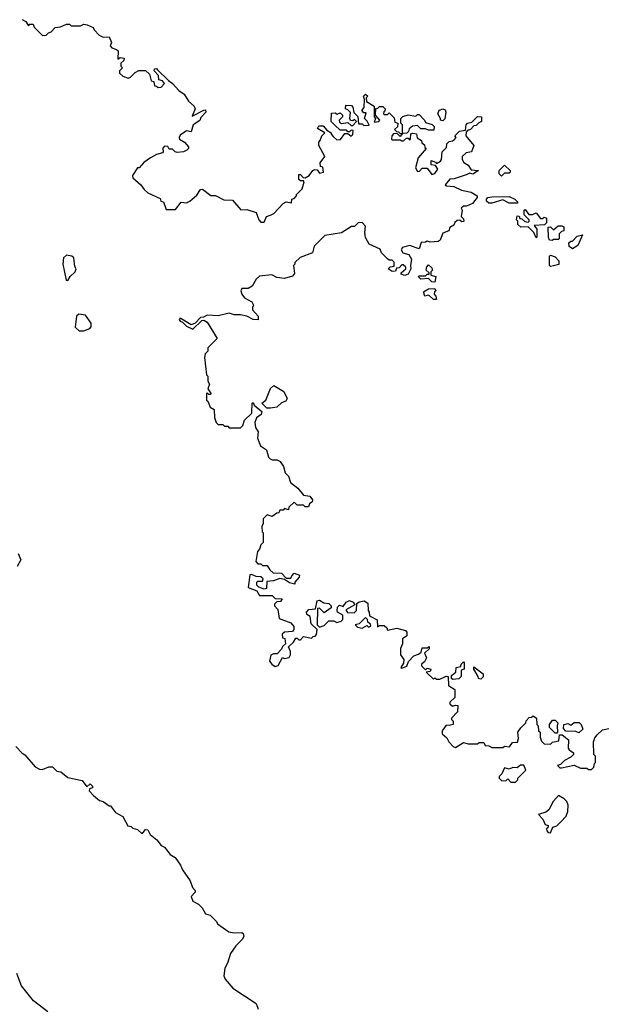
# Model space of a CAD drawing. Extents: x 2494106 to 2685573, y 758056 to 915185.
# Tile 109 of 256: x 2549770 to 2553459, y 877876 to 884099. Entities that reach past the tile are written whole.
import ezdxf

# ---------------------------------------------------------------- set-up
doc = ezdxf.new("R2010")
doc.units = 0

msp = doc.modelspace()

# ---------------------------------------------------------------- linework, layer by layer
at = {"layer": '0CON05XD'}
for points in [[(2549785, 884100), (2549808.3, 884088.3), (2549825, 884060), (2549835, 884070), (2549855, 884070), (2549861.7, 884051.7), (2549915, 884000), (2549938.3, 884001.7), (2549953, 884017), (2549968.3, 884021.7), (2549995, 884050), (2550027, 884053), (2550065, 884070), (2550085, 884070), (2550095, 884060), (2550155, 884060), (2550175, 884070), (2550197, 884067), (2550235, 884050), (2550240, 884035), (2550271.7, 884001.7), (2550298.3, 883988.3), (2550335, 883990), (2550350, 883955), (2550343, 883933), (2550351.7, 883921.7), (2550381.7, 883911.7), (2550391.7, 883901.7), (2550390, 883850), (2550405, 883860), (2550430, 883855), (2550428.3, 883841.7), (2550410, 883825), (2550410, 883805), (2550420, 883795), (2550400, 883775), (2550401.7, 883761.7), (2550421.7, 883741.7), (2550455, 883730), (2550470, 883735), (2550500, 883765), (2550523, 883777), (2550565, 883777.5), (2550590, 883755), (2550601.7, 883711.7), (2550618.3, 883708.3), (2550621.7, 883681.7), (2550635, 883680), (2550645, 883670), (2550665, 883673.3), (2550686.4, 883696.4), (2550673.6, 883713.6), (2550650, 883720), (2550647, 883747), (2550620, 883775), (2550621.7, 883788.3), (2550635, 883790), (2550640, 883785), (2550710, 883715), (2550736.4, 883696.4), (2550775, 883652.5), (2550809.3, 883629.3), (2550837.5, 883585), (2550873, 883553), (2550880, 883535), (2550860, 883490), (2550935, 883527.5), (2550945, 883530), (2550947.5, 883515), (2550915, 883480), (2550908.3, 883461.7), (2550867.5, 883435), (2550855, 883390), (2550825, 883397.5), (2550785, 883370), (2550777.5, 883355), (2550780, 883345), (2550812.5, 883325), (2550836.7, 883295), (2550837.5, 883285), (2550827.5, 883275), (2550805, 883263.3), (2550765, 883260), (2550753, 883263), (2550735, 883280), (2550715, 883280), (2550707.5, 883297.5), (2550685, 883300), (2550673.9, 883286.1), (2550677.5, 883265), (2550673, 883257), (2550635, 883246.7), (2550597.5, 883225), (2550555, 883196.2), (2550526.2, 883163.8), (2550515, 883162.5), (2550482.5, 883115), (2550485, 883100), (2550536.4, 883056.4), (2550557.5, 883025), (2550580, 883005), (2550658.3, 882968.3), (2550661.7, 882951.7), (2550678.3, 882948.3), (2550695, 882900), (2550755, 882900), (2550790, 882945), (2550825, 882942.5), (2550845, 882952.5), (2550889.3, 882990.7), (2550913.6, 883026.4), (2550925, 883027.5), (2550978.3, 882988.3), (2551007, 882987), (2551060.7, 882960.7), (2551115, 882957.5), (2551168.3, 882898.3), (2551205, 882900), (2551265, 882880), (2551282.5, 882835), (2551295, 882820), (2551315, 882820), (2551330, 882855), (2551360, 882865)], [(2551360, 882865), (2551377.5, 882875), (2551435, 882937.5), (2551455, 882947.5), (2551488.3, 882941.7), (2551490, 882965), (2551505, 882970), (2551520, 882985), (2551520, 882995), (2551555, 883030), (2551567.5, 883075), (2551565, 883080), (2551545, 883080), (2551535, 883090), (2551535, 883120), (2551545, 883120), (2551561.7, 883101.7), (2551575, 883100), (2551600, 883115), (2551622.5, 883145), (2551635, 883152.5), (2551650, 883150), (2551665, 883130), (2551690, 883135), (2551687, 883167), (2551671.7, 883171.7), (2551670, 883195), (2551700, 883235), (2551660, 883305), (2551660, 883325), (2551670, 883335), (2551680, 883365), (2551700, 883385), (2551651.7, 883411.7), (2551661.7, 883428.3), (2551688.3, 883428.3), (2551711.7, 883401.7), (2551740, 883385), (2551740, 883375), (2551750.7, 883360.7), (2551775, 883340), (2551798.3, 883341.7), (2551825, 883380), (2551845, 883380), (2551865, 883362.5), (2551877, 883373), (2551878.3, 883398.3), (2551865, 883400), (2551855, 883390), (2551845, 883390), (2551835, 883400), (2551795, 883400), (2551761.7, 883431.7), (2551740, 883455), (2551741.7, 883508.3), (2551765, 883510), (2551777.5, 883502.5), (2551795, 883510), (2551810, 883495), (2551810, 883485), (2551790, 883465), (2551791.7, 883451.7), (2551805, 883442.5), (2551845, 883450), (2551865, 883430), (2551875, 883430), (2551900, 883455), (2551887.5, 883467.5), (2551875, 883460), (2551861.7, 883461.7), (2551857.5, 883475), (2551861.7, 883511.7), (2551845, 883530), (2551830, 883535), (2551831.7, 883558.3), (2551867, 883557), (2551877, 883547), (2551881.7, 883511.7), (2551907, 883487), (2551911.7, 883441.7), (2551935, 883440), (2551945, 883430), (2551978.3, 883431.7), (2551967, 883457), (2551950, 883475), (2551960, 883510), (2551945, 883510), (2551932.5, 883525), (2551947.5, 883545), (2551950, 883595), (2551942.5, 883615), (2551955, 883627.5), (2551970, 883615), (2551960, 883605), (2551961.7, 883581.7), (2552011.7, 883551.7), (2552010, 883485), (2552020, 883475), (2552011.7, 883451.7), (2552040, 883455), (2552047.5, 883465), (2552020, 883495), (2552021.7, 883538.3), (2552035, 883540), (2552045, 883550), (2552065, 883550), (2552080, 883535), (2552078.3, 883521.7), (2552071.7, 883518.3), (2552070, 883505), (2552075, 883500), (2552095, 883500), (2552105, 883510), (2552138.3, 883478.3), (2552141.7, 883451.7), (2552160, 883445), (2552158.3, 883421.7), (2552140, 883405), (2552151.7, 883391.7), (2552165, 883390), (2552175, 883380), (2552190, 883380), (2552190, 883435), (2552180, 883445), (2552180, 883475), (2552191.7, 883488.3), (2552225, 883497.5), (2552275, 883490), (2552285, 883500), (2552295, 883500), (2552330, 883465), (2552335, 883450), (2552377, 883437), (2552390, 883425), (2552388.3, 883401.7), (2552355, 883400), (2552335, 883410), (2552305, 883410), (2552285, 883430), (2552253, 883427), (2552231.7, 883408.3), (2552228.3, 883391.7), (2552218.3, 883381.7), (2552190, 883380), (2552175, 883360), (2552158.3, 883378.3), (2552135, 883380), (2552122.5, 883365), (2552120, 883345), (2552125, 883340), (2552175, 883340), (2552185, 883332.5), (2552197, 883333), (2552215, 883350), (2552225, 883350), (2552235, 883340), (2552240, 883345), (2552241.7, 883378.3), (2552255, 883382.5), (2552278.3, 883378.3), (2552283.3, 883353.3), (2552310, 883335), (2552311.7, 883321.7), (2552328.3, 883308.3), (2552331.7, 883291.7), (2552340, 883285), (2552290, 883225), (2552273, 883163), (2552285, 883140), (2552298.3, 883141.7), (2552315, 883160), (2552345, 883160), (2552375, 883120), (2552395, 883127.5), (2552412.5, 883155), (2552398.3, 883178.3), (2552371.7, 883181.7), (2552371.7, 883208.3), (2552398.3, 883198.3), (2552405, 883190), (2552430, 883205), (2552437.5, 883215), (2552440, 883265), (2552468.3, 883291.7), (2552470, 883315), (2552485, 883330), (2552507, 883333), (2552518.3, 883341.7), (2552530, 883355), (2552520, 883365), (2552550, 883395), (2552588.3, 883401.7), (2552592.5, 883435), (2552600, 883445), (2552628.3, 883451.7), (2552663, 883487), (2552690, 883485), (2552690, 883455), (2552671.7, 883448.3), (2552655, 883430), (2552641.7, 883428.3), (2552620, 883405), (2552601.7, 883398.3), (2552592.5, 883387.5), (2552590, 883365), (2552640, 883305), (2552626.4, 883263.6), (2552592.5, 883257.5), (2552567.5, 883235), (2552567.5, 883215), (2552577, 883197), (2552605, 883180), (2552625, 883150), (2552670, 883145), (2552635, 883122.5), (2552615, 883130), (2552591.7, 883118.3), (2552517, 883093), (2552488.3, 883091.7), (2552460, 883055), (2552468.3, 883048.3), (2552515, 883043.8), (2552562.7, 883022.7), (2552625, 883010), (2552662.5, 882985), (2552662.5, 882975), (2552633, 882937), (2552595, 882920), (2552575, 882920), (2552561.7, 882908.3), (2552567.5, 882895), (2552560, 882855), (2552575, 882840), (2552577, 882823), (2552565, 882822.5), (2552551.7, 882831.7), (2552535, 882830), (2552521.7, 882818.3), (2552515, 882800), (2552490, 882785), (2552482.5, 882765), (2552445, 882750), (2552427.5, 882705), (2552415, 882697.5), (2552365, 882692.5), (2552345, 882700), (2552335, 882692.5), (2552308.3, 882691.7), (2552295, 882650), (2552235, 882672.5), (2552190, 882660), (2552182.5, 882645), (2552192.5, 882625), (2552230, 882615), (2552247.5, 882585), (2552240, 882545), (2552242.5, 882525), (2552225, 882490), (2552205, 882482.5), (2552181.7, 882491.7), (2552181.7, 882498.3), (2552210, 882525), (2552210, 882535), (2552195, 882550), (2552185, 882550), (2552168.3, 882531.7), (2552151.7, 882528.3), (2552145, 882510), (2552125, 882507.5), (2552100, 882525), (2552113, 882537), (2552138.3, 882541.7), (2552137, 882567), (2552125, 882580), (2552105, 882580), (2552095, 882587.5), (2552057.5, 882625), (2552048.3, 882648.3), (2551979.7, 882679.7), (2551957, 882723), (2551952.5, 882755), (2551956.7, 882795), (2551935, 882817.5), (2551910, 882815), (2551887, 882793), (2551868.3, 882791.7), (2551805, 882752.5), (2551700, 882735), (2551687.5, 882725), (2551631.7, 882668.3), (2551620, 882625), (2551543.9, 882596.1), (2551510, 882565), (2551510, 882555), (2551500, 882545), (2551506.7, 882495), (2551495, 882477.5), (2551445, 882463.8), (2551395, 882468.8), (2551363, 882487), (2551285, 882477.5), (2551265, 882460), (2551240, 882415), (2551215, 882400), (2551175, 882400), (2551167.5, 882385), (2551173.3, 882365), (2551191.7, 882341.7), (2551237.5, 882315), (2551247.5, 882295), (2551240.7, 882279.3), (2551242.5, 882265), (2551277.5, 882225), (2551277, 882203), (2551245, 882203.3), (2551205.8, 882225.8), (2551165, 882233.8), (2551125, 882233.3), (2551095, 882243.3), (2551025, 882226.7), (2550955, 882232.5), (2550931.7, 882218.3), (2550913, 882217), (2550880, 882180), (2550855, 882170), (2550785, 882212.5), (2550777.5, 882205), (2550783.6, 882193.6), (2550798.3, 882188.3), (2550825, 882162.5), (2550865, 882142.5), (2550921.7, 882198.3), (2550935, 882200), (2550955, 882187.5), (2551017.5, 882085), (2550960, 882025), (2550960, 882005), (2550943, 881987), (2550937.5, 881965), (2550950, 881855), (2550960, 881845), (2550960, 881815), (2550970, 881795), (2550960, 881765), (2550980, 881735), (2550975, 881730), (2550965, 881730), (2550955, 881740), (2550950, 881735), (2550950, 881695), (2550958.3, 881688.3), (2550975, 881650), (2551000, 881635), (2551002.5, 881585), (2551013, 881553), (2551025, 881540), (2551055, 881540), (2551065, 881530), (2551085, 881530), (2551095, 881520), (2551165, 881520), (2551180, 881535), (2551191.7, 881568.3), (2551237, 881613), (2551240, 881675), (2551245, 881680), (2551251.7, 881661.7), (2551301.7, 881621.7), (2551296.4, 881603.6), (2551266.7, 881583.3), (2551256.4, 881553.6), (2551261.2, 881521.2), (2551276.7, 881495), (2551273.3, 881455), (2551293.3, 881405), (2551330, 881380), (2551343.3, 881335), (2551353.6, 881323.6), (2551365, 881317.5), (2551397, 881317), (2551416.4, 881306.4), (2551437.5, 881275), (2551447.5, 881235), (2551470, 881215), (2551482.5, 881175), (2551527.7, 881137.7), (2551563.6, 881093.6), (2551605, 881087.5), (2551620, 881065), (2551618.3, 881051.7), (2551601.7, 881038.3), (2551595, 881020), (2551575, 881020), (2551565, 881030), (2551525, 881030), (2551505, 881050), (2551471.7, 881018.3), (2551468.3, 881001.7), (2551445, 881010), (2551435, 881000), (2551415, 881000), (2551408.3, 880981.7), (2551395, 880980), (2551365, 880960), (2551335, 880970), (2551310, 880945), (2551310, 880915), (2551300, 880895), (2551303, 880863), (2551310, 880855), (2551310, 880795), (2551295, 880780), (2551287, 880753), (2551273, 880737), (2551262.5, 880675), (2551275, 880660), (2551295, 880660), (2551305, 880650), (2551335, 880650), (2551351.7, 880621.7), (2551373, 880603), (2551425, 880600), (2551455, 880570), (2551485, 880570), (2551490, 880585), (2551505, 880600), (2551538.3, 880588.3), (2551537.5, 880575), (2551510, 880545), (2551508.3, 880531.7), (2551475, 880540), (2551445, 880560), (2551415, 880567.5), (2551375, 880552.5), (2551331.7, 880548.3), (2551330, 880505), (2551315, 880500), (2551281.7, 880511.7), (2551270, 880525), (2551270, 880545)], [(2552445, 883460), (2552430, 883465), (2552430, 883475), (2552412.5, 883505), (2552422.3, 883527.7), (2552445, 883536.7), (2552459.3, 883529.3), (2552463.3, 883515), (2552457, 883473), (2552445, 883460)], [(2552815, 883110), (2552800, 883125), (2552800, 883145), (2552835, 883180), (2552870, 883145), (2552870, 883135), (2552865, 883130), (2552835, 883130), (2552815, 883110)], [(2552915, 882940), (2552865, 882940), (2552825, 882960), (2552755, 882940), (2552735, 882940), (2552721.7, 882951.7), (2552720, 882965), (2552730, 882975), (2552755, 882980), (2552865, 882982.5), (2552900, 882965), (2552920, 882945), (2552915, 882940)], [(2553035, 882720), (2553020, 882755), (2552985, 882790), (2552938.3, 882788.3), (2552920, 882805), (2552920, 882825), (2552910, 882835), (2552915, 882860), (2552928.3, 882858.3), (2552931.7, 882841.7), (2552945, 882840), (2552963, 882823), (2552985, 882820), (2552990, 882825), (2552990, 882835), (2552960, 882865), (2552960, 882895), (2552965, 882900), (2552988.3, 882868.3), (2553011.7, 882868.3), (2553035, 882877.5), (2553063, 882843), (2553077, 882843), (2553085, 882850), (2553100, 882845), (2553100, 882815), (2553088.3, 882801.7), (2553021.7, 882798.3), (2553040, 882775), (2553040, 882725), (2553035, 882720)], [(2553135, 882702.5), (2553120, 882705), (2553113, 882723), (2553111.7, 882788.3), (2553125, 882790), (2553145, 882770), (2553173, 882797), (2553196.4, 882796.4), (2553209.3, 882789.3), (2553210, 882765), (2553195, 882760), (2553180, 882745), (2553180, 882715), (2553175, 882710), (2553145, 882710), (2553135, 882702.5)], [(2553265, 882650), (2553242.5, 882665), (2553241.7, 882688.3), (2553255, 882700), (2553265, 882700), (2553295, 882730), (2553328.3, 882738.3), (2553298.3, 882671.7), (2553265, 882650)], [(2550075, 882450), (2550090, 882475), (2550120, 882505), (2550127.5, 882525), (2550118.3, 882538.3), (2550112.5, 882595), (2550100, 882605), (2550065, 882610), (2550046.7, 882595), (2550043.3, 882555), (2550063, 882453), (2550075, 882450)], [(2553125, 882540), (2553120, 882545), (2553120, 882605), (2553125, 882610), (2553155, 882600), (2553177.5, 882575), (2553178.3, 882551.7), (2553145, 882542.5), (2553125, 882540)], [(2552395, 882440), (2552375, 882442.5), (2552355, 882462.5), (2552305, 882460), (2552290, 882475), (2552295, 882480), (2552335, 882480), (2552345, 882490), (2552358.3, 882491.7), (2552358.3, 882498.3), (2552340, 882515), (2552343, 882537), (2552355, 882550), (2552375, 882530), (2552380, 882515), (2552370, 882505), (2552370, 882485), (2552400, 882475), (2552395, 882440)], [(2552405, 882330), (2552385, 882330), (2552357, 882357), (2552331.7, 882351.7), (2552321.7, 882378.3), (2552355, 882397.5), (2552395, 882400), (2552400, 882385), (2552391.7, 882378.3), (2552390, 882365), (2552401.7, 882351.7), (2552405, 882330)], [(2550145, 882132.5), (2550175, 882133.3), (2550213, 882147), (2550221.7, 882158.3), (2550221.7, 882181.7), (2550185, 882232.5), (2550143, 882237), (2550130, 882225), (2550120, 882155), (2550145, 882132.5)], [(2551333, 881643), (2551300, 881675), (2551326.2, 881693.8), (2551355, 881767.5), (2551376.7, 881786.7), (2551439.3, 881749.3), (2551460, 881705), (2551453, 881687), (2551425, 881677.5), (2551395, 881650), (2551355, 881643.3), (2551333, 881643)], [(2549760, 880725), (2549776.7, 880685), (2549755, 880642.5)], [(2551270, 880545), (2551275, 880550), (2551305, 880550), (2551310, 880565), (2551295, 880577.5), (2551265, 880580), (2551235, 880592.5), (2551225, 880590), (2551215, 880510), (2551268.3, 880488.3), (2551285, 880460), (2551365, 880460), (2551385, 880440), (2551428.3, 880438.3), (2551418.3, 880421.7), (2551395, 880420), (2551380, 880405), (2551380, 880395), (2551401.7, 880371.7), (2551410, 880315), (2551485, 880287.5), (2551503, 880263), (2551502.5, 880245), (2551495, 880232.5), (2551443, 880227), (2551430, 880215), (2551431.7, 880191.7), (2551447, 880187), (2551450, 880155), (2551431.7, 880138.3), (2551425, 880120), (2551398.3, 880091.7), (2551375, 880090), (2551358.3, 880081.7), (2551350, 880045), (2551363.8, 880025), (2551385, 880010), (2551403, 880017), (2551431.7, 880068.3), (2551445, 880062.5), (2551473, 880067), (2551482.5, 880085), (2551482.5, 880105), (2551470, 880135), (2551500, 880165), (2551515, 880190), (2551525, 880190), (2551535, 880180), (2551545, 880180), (2551565, 880200), (2551615, 880190), (2551625, 880200), (2551638.3, 880201.7), (2551647, 880213), (2551650, 880245), (2551611.7, 880281.7), (2551607, 880327), (2551585, 880340), (2551582.5, 880355), (2551598.3, 880371.7), (2551640, 880375), (2551650, 880425), (2551665, 880430), (2551693, 880413), (2551725, 880410), (2551740, 880395), (2551738.3, 880381.7), (2551695, 880350), (2551665, 880380), (2551651.7, 880378.3), (2551650, 880275), (2551665, 880260), (2551695, 880270), (2551725, 880300), (2551755, 880300), (2551775, 880290), (2551803, 880297), (2551811.7, 880308.3), (2551812.5, 880335), (2551780, 880355), (2551777.5, 880365), (2551780, 880385), (2551791.7, 880398.3), (2551815, 880390), (2551833.3, 880416.7), (2551855, 880427.5), (2551878.3, 880418.3), (2551888.3, 880401.7), (2551831.7, 880368.3), (2551841.7, 880351.7), (2551885, 880350), (2551900, 880365), (2551901.7, 880408.3), (2551915, 880420), (2551947, 880427), (2551971.7, 880411.7), (2551972.5, 880365), (2551980, 880355), (2551981.7, 880331.7), (2552030, 880305), (2552031.7, 880261.7), (2552045, 880270), (2552075, 880270), (2552090, 880255), (2552095, 880240), (2552155, 880252.5), (2552208.3, 880238.3), (2552217, 880227), (2552217.5, 880205), (2552190, 880185), (2552190, 880155), (2552177.5, 880125), (2552177.5, 880085), (2552197.5, 880055), (2552197, 880033), (2552180, 880005), (2552185, 880000), (2552216.4, 880013.6), (2552227, 880043), (2552261.7, 880078.3), (2552291.7, 880088.3), (2552308.3, 880101.7), (2552315, 880130), (2552345, 880130), (2552358.3, 880138.3), (2552358.3, 880121.7), (2552330, 880095), (2552342.5, 880065), (2552329.3, 880040.7), (2552310, 880025), (2552310, 880015), (2552335, 879990), (2552345, 880000), (2552370, 879995), (2552365, 879980), (2552340, 879975), (2552385, 879930), (2552395, 879940), (2552405, 879930), (2552425, 879930), (2552465, 879950), (2552478.3, 879948.3), (2552481.7, 879891.7), (2552520, 879865), (2552520, 879815), (2552490, 879785), (2552490, 879775), (2552505, 879760), (2552525, 879767.5), (2552540, 879765), (2552537.5, 879725), (2552500, 879685), (2552500, 879675), (2552510, 879665), (2552510, 879645), (2552485, 879637.5), (2552465, 879640), (2552440, 879605), (2552440, 879585), (2552469.3, 879559.3), (2552482.5, 879535), (2552510, 879505), (2552525, 879500), (2552575, 879530), (2552605, 879522.5), (2552665, 879522.5), (2552675, 879530), (2552705, 879530), (2552711.7, 879511.7), (2552735, 879510), (2552755, 879500), (2552825, 879500), (2552835, 879506.7), (2552866.7, 879503.3), (2552885, 879530), (2552916.7, 879533.3), (2552922.5, 879555), (2552920, 879595), (2552937, 879623), (2552970, 879655), (2552971.7, 879668.3), (2552991.7, 879688.3), (2553005, 879690), (2553015, 879700), (2553037.5, 879685), (2553040, 879645), (2553047, 879637), (2553050, 879605), (2553060, 879595), (2553060, 879565), (2553068.3, 879538.3), (2553085, 879522.5), (2553125, 879520), (2553138.3, 879531.7), (2553178.3, 879541.7), (2553181.7, 879578.3), (2553198.3, 879578.3), (2553238.3, 879548.3), (2553237.5, 879495), (2553243.6, 879483.6), (2553270, 879465), (2553270, 879455), (2553253, 879437), (2553215, 879417.5), (2553188.3, 879391.7), (2553170, 879385), (2553185, 879370), (2553195, 879370), (2553275, 879387.5), (2553315, 879367.5), (2553355, 879367.5), (2553365, 879360), (2553385, 879360), (2553400, 879375), (2553403, 879397), (2553410, 879405), (2553410, 879445), (2553400, 879455), (2553397.5, 879535), (2553405, 879560), (2553420.7, 879579.3), (2553455, 879610), (2553495, 879620)], [(2551935, 880252.5), (2551965, 880270), (2551975, 880260), (2551990, 880265), (2551988.3, 880278.3), (2551971.7, 880291.7), (2551968.3, 880308.3), (2551955, 880320), (2551915, 880280), (2551890, 880275), (2551905, 880260), (2551935, 880252.5)], [(2552508.3, 879928.3), (2552500, 879935), (2552500, 879955), (2552527.5, 879975), (2552530, 880005), (2552558.3, 880011.7), (2552560, 880025), (2552575, 880040), (2552580, 880035), (2552580, 879995), (2552561.7, 879988.3), (2552561.7, 879948.3), (2552545, 879932.5), (2552508.3, 879928.3)], [(2552685, 879930), (2552670, 879935), (2552668.3, 879948.3), (2552640, 879995), (2552641.7, 880008.3), (2552700, 879965), (2552700, 879945), (2552685, 879930)], [(2553165, 879590), (2553155, 879590), (2553120, 879625), (2553120, 879645), (2553138.3, 879671.7), (2553155, 879672.5), (2553172.5, 879655), (2553167.5, 879635), (2553170, 879595), (2553165, 879590)], [(2553305, 879592.5), (2553285, 879600), (2553221.7, 879601.7), (2553208.3, 879618.3), (2553210, 879645), (2553235, 879650), (2553255, 879640), (2553275, 879657.5), (2553307, 879657), (2553320, 879645), (2553330, 879615), (2553305, 879592.5)], [(2549746.1, 879506.1), (2549785, 879462.5), (2549803, 879453), (2549867, 879377), (2549895, 879362.5), (2549915, 879360), (2549955, 879376.7), (2549976.4, 879376.4), (2550005, 879350), (2550030, 879345), (2550075, 879310), (2550165, 879290), (2550195, 879250), (2550215, 879270), (2550230, 879255), (2550230, 879245), (2550211.7, 879238.3), (2550210, 879225), (2550236.7, 879195), (2550273.9, 879163.9), (2550297, 879157), (2550335, 879130), (2550345, 879130), (2550375, 879087.5), (2550423, 879063), (2550453.6, 879003.6), (2550475, 879000), (2550485, 878990), (2550515, 878980), (2550545, 878952.5), (2550565, 878980), (2550579.3, 878979.3), (2550595, 878950), (2550636.4, 878916.4), (2550665, 878880), (2550685, 878870), (2550721.7, 878821.7), (2550753, 878803), (2550787.5, 878755), (2550800, 878725), (2550847, 878657), (2550862.5, 878615), (2550880, 878595), (2550880, 878585), (2550853.3, 878556.7), (2550865, 878526.7), (2550899.3, 878509.3), (2550922.5, 878485), (2550945, 878447.5), (2550975, 878440), (2551015, 878400), (2551020, 878385), (2551093, 878333), (2551125, 878326.7), (2551175, 878330), (2551183.6, 878323.6), (2551186.2, 878305), (2551176, 878285), (2551136.2, 878245), (2551102.3, 878197.7), (2551083.8, 878135), (2551066.7, 878103.3), (2551061.4, 878055), (2551068.6, 878035), (2551116.9, 877976.9), (2551265, 877881.2), (2551278.1, 877845)], [(2552905, 879280), (2552920, 879295), (2552920, 879305), (2552970, 879355), (2552957, 879387), (2552935, 879387.5), (2552915, 879370), (2552888.3, 879371.7), (2552865, 879362.5), (2552835, 879370), (2552817, 879333), (2552800, 879315), (2552800, 879305), (2552818.3, 879288.3), (2552845, 879290), (2552855, 879300), (2552875, 879280), (2552905, 879280)], [(2553125, 878960), (2553140, 878995), (2553166.1, 879003.9), (2553191.7, 879028.3), (2553224.1, 879065.9), (2553236.1, 879093.9), (2553236.2, 879135), (2553228.3, 879158.3), (2553212.5, 879175), (2553176.4, 879196.4), (2553141.9, 879158.1), (2553115.7, 879104.3), (2553095, 879090), (2553050, 879075), (2553077.5, 879045), (2553091.7, 879011.7), (2553110, 879005), (2553108.3, 878991.7), (2553100, 878985), (2553101.7, 878971.7), (2553111.7, 878961.7), (2553125, 878960)], [(2549948.2, 877828.2), (2549857.9, 877897.9), (2549782.3, 877992.3), (2549751.4, 878071.4)]]:
    msp.add_lwpolyline(points, dxfattribs=at)

doc.saveas('drawing.dxf')
